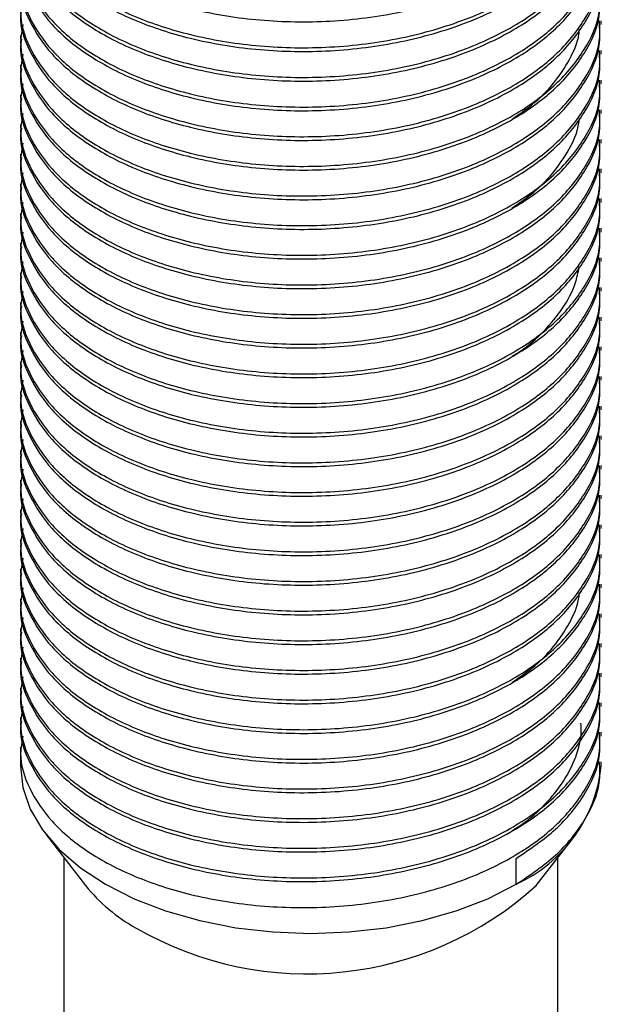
# Model space of a CAD drawing. Header units: millimetres. Extents: x 0 to 297, y 0 to 210.
# Tile 59 of 60: x 247 to 251, y 172 to 179. Entities that reach past the tile are written whole.
import ezdxf

# ---------------------------------------------------------------- set-up
doc = ezdxf.new("R2010")
doc.units = ezdxf.units.MM

msp = doc.modelspace()

# ---------------------------------------------------------------- linework, layer by layer
at = {"color": 7, "linetype": 'Continuous', "lineweight": 25}
for p, q in [((250.8809, 178.9097), (250.8809, 178.9352)), ((246.8809, 178.8332), (246.8809, 178.8077)), ((250.8809, 178.7056), (250.8809, 178.7311)), ((246.8809, 178.629), (246.8809, 178.6035)), ((250.8809, 178.5014), (250.8809, 178.5269)), ((246.8809, 178.4249), (246.8809, 178.3994)), ((250.8809, 178.2973), (250.8809, 178.3228)), ((246.8809, 178.2208), (246.8809, 178.1953)), ((250.8809, 178.0932), (250.8809, 178.1187)), ((246.8809, 178.0166), (246.8809, 177.9911)), ((250.8809, 177.889), (250.8809, 177.9145)), ((246.8809, 177.8125), (246.8809, 177.787)), ((250.8809, 177.6849), (250.8809, 177.7104)), ((246.8809, 177.6084), (246.8809, 177.5828)), ((250.8809, 177.4807), (250.8809, 177.5063)), ((246.8809, 177.4042), (246.8809, 177.3787)), ((250.8809, 177.2766), (250.8809, 177.3021)), ((246.8809, 177.2001), (246.8809, 177.1746)), ((250.8809, 177.0725), (250.8809, 177.098)), ((246.8809, 176.996), (246.8809, 176.9704)), ((250.8809, 176.8683), (250.8809, 176.8939)), ((246.8809, 176.7918), (246.8809, 176.7663)), ((250.8809, 176.6642), (250.8809, 176.6897)), ((246.8809, 176.5877), (246.8809, 176.5622)), ((250.8809, 176.4601), (250.8809, 176.4856)), ((246.8809, 176.3836), (246.8809, 176.358)), ((250.8809, 176.2559), (250.8809, 176.2815)), ((246.8809, 176.1794), (246.8809, 176.1539)), ((250.8809, 176.0518), (250.8809, 176.0773)), ((246.8809, 175.9753), (246.8809, 175.9498)), ((250.8809, 175.8477), (250.8809, 175.8732)), ((246.8809, 175.7711), (246.8809, 175.7456)), ((250.8809, 175.6435), (250.8809, 175.669)), ((246.8809, 175.567), (246.8809, 175.5415)), ((250.8809, 175.4394), (250.8809, 175.4649)), ((246.8809, 175.3629), (246.8809, 175.3374)), ((250.8809, 175.2353), (250.8809, 175.2608)), ((246.8809, 175.1587), (246.8809, 175.1332)), ((250.8809, 175.0311), (250.8809, 175.0566)), ((246.8809, 174.9546), (246.8809, 174.9291)), ((250.8809, 174.827), (250.8809, 174.8525)), ((246.8809, 174.7505), (246.8809, 174.725)), ((250.8809, 174.6229), (250.8809, 174.6484)), ((246.8809, 174.5463), (246.8809, 174.5208)), ((250.8809, 174.4187), (250.8809, 174.4442)), ((246.8809, 174.3422), (246.8809, 174.3167)), ((250.8809, 174.2146), (250.8809, 174.2401)), ((246.8809, 174.1381), (246.8809, 174.1125)), ((250.8809, 174.0105), (250.8809, 174.036)), ((246.8809, 173.9339), (246.8809, 173.8061)), ((250.8809, 173.8061), (250.8809, 173.8318)), ((247.0551, 173.3348), (247.3289, 172.9812)), ((250.4328, 172.9812), (250.7067, 173.3348)), ((247.1809, 173.1724), (247.1809, 152.576)), ((250.2951, 172.9897), (250.2951, 173.1683)), ((250.5809, 152.576), (250.5809, 173.1724))]:
    msp.add_line(p, q, dxfattribs=at)
at = {"color": 7, "linetype": 'Continuous', "lineweight": 25, "flags": 128}
msp.add_lwpolyline([(246.8809, 173.8061), (246.898, 173.6554), (246.949, 173.5072), (247.0331, 173.3642), (247.1488, 173.2288), (247.2942, 173.1032), (247.4666, 172.9897), (247.6633, 172.8901), (247.8809, 172.8062), (248.1155, 172.7394), (248.3632, 172.6908), (248.6198, 172.6614), (248.8809, 172.6515), (249.1419, 172.6614), (249.3985, 172.6908), (249.6462, 172.7394), (249.8809, 172.8062), (250.0984, 172.8901), (250.2951, 172.9897)], dxfattribs=at)
at = {"color": 7, "linetype": 'Continuous', "lineweight": 25}
for centre, radius, start, end in [((249.8756, 173.909), 1.0105, 294.52506, 354.1548), ((248.2419, 173.7147), 1.1711, 218.77863, 241.25924), ((248.8544, 174.7254), 2.3524, 240.01748, 312.14313)]:
    msp.add_arc(centre, radius, start, end, dxfattribs=at)
for points, knots in [([(246.888, 180.0322), (246.8857, 180.0179), (246.8707, 179.9231), (246.9359, 179.7468), (247.0853, 179.516), (247.3334, 179.3081), (247.6592, 179.1359), (248.0538, 179.0076), (248.5019, 178.9319), (248.9885, 178.9201), (249.4761, 178.9783), (249.926, 179.1035), (250.2963, 179.2789), (250.5824, 179.4903), (250.7757, 179.7289), (250.8762, 179.95), (250.8706, 180.0869), (250.8686, 180.1346)], [0, 0, 0, 0, 0.0122037, 0.0812292, 0.1500632, 0.2213144, 0.2932868, 0.3641767, 0.4393401, 0.5163192, 0.5952988, 0.6739146, 0.7499496, 0.8187252, 0.889866, 0.961677, 1, 1, 1, 1]), ([(246.888, 179.828), (246.8857, 179.8138), (246.8707, 179.7189), (246.9359, 179.5427), (247.0853, 179.3119), (247.3334, 179.104), (247.6592, 178.9317), (248.0538, 178.8034), (248.5019, 178.7277), (248.9885, 178.7159), (249.4761, 178.7742), (249.926, 178.8994), (250.2963, 179.0747), (250.5824, 179.2862), (250.7757, 179.5247), (250.8762, 179.7458), (250.8706, 179.8828), (250.8686, 179.9304)], [0, 0, 0, 0, 0.0122037, 0.0812292, 0.1500632, 0.2213144, 0.2932868, 0.3641767, 0.4393401, 0.5163192, 0.5952988, 0.6739146, 0.7499496, 0.8187252, 0.889866, 0.961677, 1, 1, 1, 1]), ([(246.898, 179.9299), (246.8905, 179.8902), (246.8679, 179.7699), (246.9336, 179.5682), (247.086, 179.3374), (247.3332, 179.1295), (247.6592, 178.9572), (248.0537, 178.829), (248.5019, 178.7533), (248.9885, 178.7415), (249.4761, 178.7997), (249.926, 178.9249), (250.2963, 179.1003), (250.5824, 179.3117), (250.7757, 179.5503), (250.8762, 179.7713), (250.8706, 179.9083), (250.8686, 179.956)], [0, 0, 0, 0, 0.033261, 0.100815, 0.168181, 0.237914, 0.308352, 0.377731, 0.451292, 0.52663, 0.603926, 0.680866, 0.75528, 0.82259, 0.892214, 0.962494, 1, 1, 1, 1]), ([(246.888, 179.6239), (246.8857, 179.6096), (246.8707, 179.5148), (246.9359, 179.3385), (247.0853, 179.1077), (247.3334, 178.8999), (247.6592, 178.7276), (248.0538, 178.5993), (248.5019, 178.5236), (248.9885, 178.5118), (249.4761, 178.5701), (249.926, 178.6953), (250.2963, 178.8706), (250.5824, 179.0821), (250.7757, 179.3206), (250.8762, 179.5417), (250.8706, 179.6786), (250.8686, 179.7263)], [0, 0, 0, 0, 0.0122037, 0.0812292, 0.1500632, 0.2213144, 0.2932868, 0.3641767, 0.4393401, 0.5163192, 0.5952988, 0.6739146, 0.7499496, 0.8187252, 0.889866, 0.961677, 1, 1, 1, 1]), ([(246.898, 179.7257), (246.8905, 179.6861), (246.8679, 179.5658), (246.9336, 179.3641), (247.086, 179.1333), (247.3332, 178.9254), (247.6592, 178.7531), (248.0537, 178.6248), (248.5019, 178.5491), (248.9885, 178.5373), (249.4761, 178.5956), (249.926, 178.7208), (250.2963, 178.8961), (250.5824, 179.1076), (250.7757, 179.3461), (250.8762, 179.5672), (250.8706, 179.7042), (250.8686, 179.7518)], [0, 0, 0, 0, 0.033261, 0.100815, 0.168181, 0.237914, 0.308352, 0.377731, 0.451292, 0.52663, 0.603926, 0.680866, 0.75528, 0.82259, 0.892214, 0.962494, 1, 1, 1, 1]), ([(246.888, 179.4198), (246.8857, 179.4055), (246.8707, 179.3106), (246.9359, 179.1344), (247.0853, 178.9036), (247.3334, 178.6957), (247.6592, 178.5234), (248.0538, 178.3952), (248.5019, 178.3195), (248.9885, 178.3077), (249.4761, 178.3659), (249.926, 178.4911), (250.2963, 178.6665), (250.5824, 178.8779), (250.7757, 179.1165), (250.8762, 179.3376), (250.8706, 179.4745), (250.8686, 179.5222)], [0, 0, 0, 0, 0.0122037, 0.0812292, 0.1500632, 0.2213144, 0.2932868, 0.3641767, 0.4393401, 0.5163192, 0.5952988, 0.6739146, 0.7499496, 0.8187252, 0.889866, 0.961677, 1, 1, 1, 1]), ([(246.898, 179.5216), (246.8905, 179.4819), (246.8679, 179.3617), (246.9336, 179.1599), (247.086, 178.9291), (247.3332, 178.7213), (247.6592, 178.549), (248.0537, 178.4207), (248.5019, 178.345), (248.9885, 178.3332), (249.4761, 178.3914), (249.926, 178.5167), (250.2963, 178.692), (250.5824, 178.9034), (250.7757, 179.142), (250.8762, 179.3631), (250.8706, 179.5), (250.8686, 179.5477)], [0, 0, 0, 0, 0.033261, 0.100815, 0.168181, 0.237914, 0.308352, 0.377731, 0.451292, 0.52663, 0.603926, 0.680866, 0.75528, 0.82259, 0.892214, 0.962494, 1, 1, 1, 1]), ([(246.888, 179.2156), (246.8857, 179.2014), (246.8707, 179.1065), (246.9359, 178.9303), (247.0853, 178.6995), (247.3334, 178.4916), (247.6592, 178.3193), (248.0538, 178.191), (248.5019, 178.1153), (248.9885, 178.1035), (249.4761, 178.1618), (249.926, 178.287), (250.2963, 178.4623), (250.5824, 178.6738), (250.7757, 178.9123), (250.8762, 179.1334), (250.8706, 179.2704), (250.8686, 179.318)], [0, 0, 0, 0, 0.0122037, 0.0812292, 0.1500632, 0.2213144, 0.2932868, 0.3641767, 0.4393401, 0.5163192, 0.5952988, 0.6739146, 0.7499496, 0.8187252, 0.889866, 0.961677, 1, 1, 1, 1]), ([(246.898, 179.3175), (246.8905, 179.2778), (246.8679, 179.1575), (246.9336, 178.9558), (247.086, 178.725), (247.3332, 178.5171), (247.6592, 178.3448), (248.0537, 178.2165), (248.5019, 178.1409), (248.9885, 178.1291), (249.4761, 178.1873), (249.926, 178.3125), (250.2963, 178.4879), (250.5824, 178.6993), (250.7757, 178.9379), (250.8762, 179.1589), (250.8706, 179.2959), (250.8686, 179.3435)], [0, 0, 0, 0, 0.033261, 0.100815, 0.168181, 0.237914, 0.308352, 0.377731, 0.451292, 0.52663, 0.603926, 0.680866, 0.75528, 0.82259, 0.892214, 0.962494, 1, 1, 1, 1]), ([(246.888, 179.0115), (246.8857, 178.9972), (246.8707, 178.9024), (246.9359, 178.7261), (247.0853, 178.4953), (247.3334, 178.2875), (247.6592, 178.1152), (248.0538, 177.9869), (248.5019, 177.9112), (248.9885, 177.8994), (249.4761, 177.9577), (249.926, 178.0829), (250.2963, 178.2582), (250.5824, 178.4697), (250.7757, 178.7082), (250.8762, 178.9293), (250.8706, 179.0662), (250.8686, 179.1139)], [0, 0, 0, 0, 0.012204, 0.081229, 0.150063, 0.221314, 0.293287, 0.364177, 0.43934, 0.516319, 0.595299, 0.673915, 0.74995, 0.818725, 0.889866, 0.961677, 1, 1, 1, 1]), ([(246.898, 179.1133), (246.8905, 179.0737), (246.8679, 178.9534), (246.9336, 178.7517), (247.086, 178.5209), (247.3332, 178.313), (247.6592, 178.1407), (248.0537, 178.0124), (248.5019, 177.9367), (248.9885, 177.9249), (249.4761, 177.9832), (249.926, 178.1084), (250.2963, 178.2837), (250.5824, 178.4952), (250.7757, 178.7337), (250.8762, 178.9548), (250.8706, 179.0918), (250.8686, 179.1394)], [0, 0, 0, 0, 0.033261, 0.100815, 0.168181, 0.237914, 0.308352, 0.377731, 0.451292, 0.52663, 0.603926, 0.680866, 0.75528, 0.82259, 0.892214, 0.962494, 1, 1, 1, 1]), ([(246.888, 178.8074), (246.8857, 178.7931), (246.8707, 178.6982), (246.9359, 178.522), (247.0853, 178.2912), (247.3334, 178.0833), (247.6592, 177.911), (248.0538, 177.7828), (248.5019, 177.7071), (248.9885, 177.6953), (249.4761, 177.7535), (249.926, 177.8787), (250.2963, 178.0541), (250.5824, 178.2655), (250.7757, 178.5041), (250.8762, 178.7252), (250.8706, 178.8621), (250.8686, 178.9098)], [0, 0, 0, 0, 0.012204, 0.081229, 0.150063, 0.221314, 0.293287, 0.364177, 0.43934, 0.516319, 0.595299, 0.673915, 0.74995, 0.818725, 0.889866, 0.961677, 1, 1, 1, 1]), ([(246.898, 178.9092), (246.8905, 178.8695), (246.8679, 178.7493), (246.9336, 178.5475), (247.086, 178.3167), (247.3332, 178.1089), (247.6592, 177.9366), (248.0537, 177.8083), (248.5019, 177.7326), (248.9885, 177.7208), (249.4761, 177.779), (249.926, 177.9042), (250.2963, 178.0796), (250.5824, 178.291), (250.7757, 178.5296), (250.8762, 178.7507), (250.8706, 178.8876), (250.8686, 178.9353)], [0, 0, 0, 0, 0.033261, 0.100815, 0.168181, 0.237914, 0.308352, 0.377731, 0.451292, 0.52663, 0.603926, 0.680866, 0.75528, 0.82259, 0.892214, 0.962494, 1, 1, 1, 1]), ([(250.2668, 178.2583), (250.3134, 178.2901), (250.4242, 178.3658), (250.5591, 178.5045), (250.6667, 178.6682), (250.7233, 178.7945), (250.7294, 178.8647), (250.7304, 178.8762)], [0, 0, 0, 0, 0.183653, 0.436181, 0.692692, 0.950009, 1, 1, 1, 1]), ([(246.888, 178.6032), (246.8857, 178.589), (246.8707, 178.4941), (246.9359, 178.3179), (247.0853, 178.0871), (247.3334, 177.8792), (247.6592, 177.7069), (248.0538, 177.5786), (248.5019, 177.5029), (248.9885, 177.4911), (249.4761, 177.5494), (249.926, 177.6746), (250.2963, 177.8499), (250.5824, 178.0614), (250.7757, 178.2999), (250.8762, 178.521), (250.8706, 178.658), (250.8686, 178.7056)], [0, 0, 0, 0, 0.012204, 0.081229, 0.150063, 0.221314, 0.293287, 0.364177, 0.43934, 0.516319, 0.595299, 0.673915, 0.74995, 0.818725, 0.889866, 0.961677, 1, 1, 1, 1]), ([(246.898, 178.7051), (246.8905, 178.6654), (246.8679, 178.5451), (246.9336, 178.3434), (247.086, 178.1126), (247.3332, 177.9047), (247.6592, 177.7324), (248.0537, 177.6041), (248.5019, 177.5285), (248.9885, 177.5166), (249.4761, 177.5749), (249.926, 177.7001), (250.2963, 177.8754), (250.5824, 178.0869), (250.7757, 178.3254), (250.8762, 178.5465), (250.8706, 178.6835), (250.8686, 178.7311)], [0, 0, 0, 0, 0.033261, 0.100815, 0.168181, 0.237914, 0.308352, 0.377731, 0.451292, 0.52663, 0.603926, 0.680866, 0.75528, 0.82259, 0.892214, 0.962494, 1, 1, 1, 1]), ([(246.888, 178.3991), (246.8857, 178.3848), (246.8707, 178.29), (246.9359, 178.1137), (247.0853, 177.8829), (247.3334, 177.6751), (247.6592, 177.5028), (248.0538, 177.3745), (248.5019, 177.2988), (248.9885, 177.287), (249.4761, 177.3453), (249.926, 177.4705), (250.2963, 177.6458), (250.5824, 177.8572), (250.7757, 178.0958), (250.8762, 178.3169), (250.8706, 178.4538), (250.8686, 178.5015)], [0, 0, 0, 0, 0.012204, 0.081229, 0.150063, 0.221314, 0.293287, 0.364177, 0.43934, 0.516319, 0.595299, 0.673915, 0.74995, 0.818725, 0.889866, 0.961677, 1, 1, 1, 1]), ([(246.898, 178.5009), (246.8905, 178.4613), (246.8679, 178.341), (246.9336, 178.1393), (247.086, 177.9084), (247.3332, 177.7006), (247.6592, 177.5283), (248.0537, 177.4), (248.5019, 177.3243), (248.9885, 177.3125), (249.4761, 177.3708), (249.926, 177.496), (250.2963, 177.6713), (250.5824, 177.8828), (250.7757, 178.1213), (250.8762, 178.3424), (250.8706, 178.4794), (250.8686, 178.527)], [0, 0, 0, 0, 0.033261, 0.100815, 0.168181, 0.237914, 0.308352, 0.377731, 0.451292, 0.52663, 0.603926, 0.680866, 0.75528, 0.82259, 0.892214, 0.962494, 1, 1, 1, 1]), ([(246.888, 178.1949), (246.8857, 178.1807), (246.8707, 178.0858), (246.9359, 177.9096), (247.0853, 177.6788), (247.3334, 177.4709), (247.6592, 177.2986), (248.0538, 177.1704), (248.5019, 177.0947), (248.9885, 177.0829), (249.4761, 177.1411), (249.926, 177.2663), (250.2963, 177.4417), (250.5824, 177.6531), (250.7757, 177.8917), (250.8762, 178.1127), (250.8706, 178.2497), (250.8686, 178.2974)], [0, 0, 0, 0, 0.012204, 0.081229, 0.150063, 0.221314, 0.293287, 0.364177, 0.43934, 0.516319, 0.595299, 0.673915, 0.74995, 0.818725, 0.889866, 0.961677, 1, 1, 1, 1]), ([(246.898, 178.2968), (246.8905, 178.2571), (246.8679, 178.1369), (246.9336, 177.9351), (247.086, 177.7043), (247.3332, 177.4964), (247.6592, 177.3242), (248.0537, 177.1959), (248.5019, 177.1202), (248.9885, 177.1084), (249.4761, 177.1666), (249.926, 177.2918), (250.2963, 177.4672), (250.5824, 177.6786), (250.7757, 177.9172), (250.8762, 178.1383), (250.8706, 178.2752), (250.8686, 178.3229)], [0, 0, 0, 0, 0.033261, 0.100815, 0.168181, 0.237914, 0.308352, 0.377731, 0.451292, 0.52663, 0.603926, 0.680866, 0.75528, 0.82259, 0.892214, 0.962494, 1, 1, 1, 1]), ([(250.2649, 177.645), (250.309, 177.6747), (250.4177, 177.7479), (250.5519, 177.8838), (250.6622, 178.0467), (250.7211, 178.1755), (250.7282, 178.2486), (250.7296, 178.2628)], [0, 0, 0, 0, 0.172333, 0.424419, 0.680647, 0.937855, 1, 1, 1, 1]), ([(246.888, 177.9908), (246.8857, 177.9766), (246.8707, 177.8817), (246.9359, 177.7054), (247.0853, 177.4747), (247.3334, 177.2668), (247.6592, 177.0945), (248.0538, 176.9662), (248.5019, 176.8905), (248.9885, 176.8787), (249.4761, 176.937), (249.926, 177.0622), (250.2963, 177.2375), (250.5824, 177.449), (250.7757, 177.6875), (250.8762, 177.9086), (250.8706, 178.0456), (250.8686, 178.0932)], [0, 0, 0, 0, 0.012204, 0.081229, 0.150063, 0.221314, 0.293287, 0.364177, 0.43934, 0.516319, 0.595299, 0.673915, 0.74995, 0.818725, 0.889866, 0.961677, 1, 1, 1, 1]), ([(246.898, 178.0927), (246.8905, 178.053), (246.8679, 177.9327), (246.9336, 177.731), (247.086, 177.5002), (247.3332, 177.2923), (247.6592, 177.12), (248.0537, 176.9917), (248.5019, 176.916), (248.9885, 176.9042), (249.4761, 176.9625), (249.926, 177.0877), (250.2963, 177.263), (250.5824, 177.4745), (250.7757, 177.713), (250.8762, 177.9341), (250.8706, 178.0711), (250.8686, 178.1187)], [0, 0, 0, 0, 0.033261, 0.100815, 0.168181, 0.237914, 0.308352, 0.377731, 0.451292, 0.52663, 0.603926, 0.680866, 0.75528, 0.82259, 0.892214, 0.962494, 1, 1, 1, 1]), ([(246.888, 177.7867), (246.8857, 177.7724), (246.8707, 177.6776), (246.9359, 177.5013), (247.0853, 177.2705), (247.3334, 177.0627), (247.6592, 176.8904), (248.0538, 176.7621), (248.5019, 176.6864), (248.9885, 176.6746), (249.4761, 176.7328), (249.926, 176.8581), (250.2963, 177.0334), (250.5824, 177.2448), (250.7757, 177.4834), (250.8762, 177.7045), (250.8706, 177.8414), (250.8686, 177.8891)], [0, 0, 0, 0, 0.012204, 0.081229, 0.150063, 0.221314, 0.293287, 0.364177, 0.43934, 0.516319, 0.595299, 0.673915, 0.74995, 0.818725, 0.889866, 0.961677, 1, 1, 1, 1]), ([(246.898, 177.8885), (246.8905, 177.8489), (246.8679, 177.7286), (246.9336, 177.5269), (247.086, 177.296), (247.3332, 177.0882), (247.6592, 176.9159), (248.0537, 176.7876), (248.5019, 176.7119), (248.9885, 176.7001), (249.4761, 176.7584), (249.926, 176.8836), (250.2963, 177.0589), (250.5824, 177.2704), (250.7757, 177.5089), (250.8762, 177.73), (250.8706, 177.8669), (250.8686, 177.9146)], [0, 0, 0, 0, 0.033261, 0.100815, 0.168181, 0.237914, 0.308352, 0.377731, 0.451292, 0.52663, 0.603926, 0.680866, 0.75528, 0.82259, 0.892214, 0.962494, 1, 1, 1, 1]), ([(246.888, 177.5825), (246.8857, 177.5683), (246.8707, 177.4734), (246.9359, 177.2972), (247.0853, 177.0664), (247.3334, 176.8585), (247.6592, 176.6862), (248.0538, 176.5579), (248.5019, 176.4823), (248.9885, 176.4705), (249.4761, 176.5287), (249.926, 176.6539), (250.2963, 176.8293), (250.5824, 177.0407), (250.7757, 177.2793), (250.8762, 177.5003), (250.8706, 177.6373), (250.8686, 177.6849)], [0, 0, 0, 0, 0.012204, 0.081229, 0.150063, 0.221314, 0.293287, 0.364177, 0.43934, 0.516319, 0.595299, 0.673915, 0.74995, 0.818725, 0.889866, 0.961677, 1, 1, 1, 1]), ([(246.898, 177.6844), (246.8905, 177.6447), (246.8679, 177.5245), (246.9336, 177.3227), (247.086, 177.0919), (247.3332, 176.884), (247.6592, 176.7117), (248.0537, 176.5835), (248.5019, 176.5078), (248.9885, 176.496), (249.4761, 176.5542), (249.926, 176.6794), (250.2963, 176.8548), (250.5824, 177.0662), (250.7757, 177.3048), (250.8762, 177.5259), (250.8706, 177.6628), (250.8686, 177.7105)], [0, 0, 0, 0, 0.0332608, 0.1008148, 0.1681815, 0.2379137, 0.3083519, 0.3777307, 0.4512918, 0.5266299, 0.6039258, 0.6808658, 0.75528, 0.8225895, 0.8922137, 0.9624939, 1, 1, 1, 1]), ([(246.888, 177.3784), (246.8857, 177.3642), (246.8707, 177.2693), (246.9359, 177.093), (247.0853, 176.8623), (247.3334, 176.6544), (247.6592, 176.4821), (248.0538, 176.3538), (248.5019, 176.2781), (248.9885, 176.2663), (249.4761, 176.3246), (249.926, 176.4498), (250.2963, 176.6251), (250.5824, 176.8366), (250.7757, 177.0751), (250.8762, 177.2962), (250.8706, 177.4332), (250.8686, 177.4808)], [0, 0, 0, 0, 0.012204, 0.081229, 0.150063, 0.221314, 0.293287, 0.364177, 0.43934, 0.516319, 0.595299, 0.673915, 0.74995, 0.818725, 0.889866, 0.961677, 1, 1, 1, 1]), ([(246.898, 177.4803), (246.8905, 177.4406), (246.8679, 177.3203), (246.9336, 177.1186), (247.086, 176.8878), (247.3332, 176.6799), (247.6592, 176.5076), (248.0537, 176.3793), (248.5019, 176.3036), (248.9885, 176.2918), (249.4761, 176.3501), (249.926, 176.4753), (250.2963, 176.6506), (250.5824, 176.8621), (250.7757, 177.1006), (250.8762, 177.3217), (250.8706, 177.4587), (250.8686, 177.5063)], [0, 0, 0, 0, 0.0332608, 0.1008148, 0.1681815, 0.2379137, 0.3083519, 0.3777307, 0.4512918, 0.5266299, 0.6039258, 0.6808658, 0.75528, 0.8225895, 0.8922137, 0.9624939, 1, 1, 1, 1]), ([(246.888, 177.1743), (246.8857, 177.16), (246.8707, 177.0652), (246.9359, 176.8889), (247.0853, 176.6581), (247.3334, 176.4503), (247.6592, 176.278), (248.0538, 176.1497), (248.5019, 176.074), (248.9885, 176.0622), (249.4761, 176.1204), (249.926, 176.2456), (250.2963, 176.421), (250.5824, 176.6324), (250.7757, 176.871), (250.8762, 177.0921), (250.8706, 177.229), (250.8686, 177.2767)], [0, 0, 0, 0, 0.012204, 0.081229, 0.150063, 0.221314, 0.293287, 0.364177, 0.43934, 0.516319, 0.595299, 0.673915, 0.74995, 0.818725, 0.889866, 0.961677, 1, 1, 1, 1]), ([(246.898, 177.2761), (246.8905, 177.2364), (246.8679, 177.1162), (246.9336, 176.9144), (247.086, 176.6836), (247.3332, 176.4758), (247.6592, 176.3035), (248.0537, 176.1752), (248.5019, 176.0995), (248.9885, 176.0877), (249.4761, 176.146), (249.926, 176.2712), (250.2963, 176.4465), (250.5824, 176.658), (250.7757, 176.8965), (250.8762, 177.1176), (250.8706, 177.2545), (250.8686, 177.3022)], [0, 0, 0, 0, 0.0332608, 0.1008148, 0.1681815, 0.2379137, 0.3083519, 0.3777307, 0.4512918, 0.5266299, 0.6039258, 0.6808658, 0.75528, 0.8225895, 0.8922137, 0.9624939, 1, 1, 1, 1]), ([(250.2663, 176.625), (250.2843, 176.6359), (250.3697, 176.6878), (250.4913, 176.7987), (250.6214, 176.9555), (250.7028, 177.1052), (250.721, 177.2022), (250.7283, 177.2405)], [0, 0, 0, 0, 0.066697, 0.317164, 0.573053, 0.831289, 1, 1, 1, 1]), ([(246.888, 176.9701), (246.8857, 176.9559), (246.8707, 176.861), (246.9359, 176.6848), (247.0853, 176.454), (247.3334, 176.2461), (247.6592, 176.0738), (248.0538, 175.9455), (248.5019, 175.8699), (248.9885, 175.8581), (249.4761, 175.9163), (249.926, 176.0415), (250.2963, 176.2168), (250.5824, 176.4283), (250.7757, 176.6668), (250.8762, 176.8879), (250.8706, 177.0249), (250.8686, 177.0725)], [0, 0, 0, 0, 0.012204, 0.081229, 0.150063, 0.221314, 0.293287, 0.364177, 0.43934, 0.516319, 0.595299, 0.673915, 0.74995, 0.818725, 0.889866, 0.961677, 1, 1, 1, 1]), ([(246.898, 177.072), (246.8905, 177.0323), (246.8679, 176.9121), (246.9336, 176.7103), (247.086, 176.4795), (247.3332, 176.2716), (247.6592, 176.0993), (248.0537, 175.9711), (248.5019, 175.8954), (248.9885, 175.8836), (249.4761, 175.9418), (249.926, 176.067), (250.2963, 176.2424), (250.5824, 176.4538), (250.7757, 176.6924), (250.8762, 176.9135), (250.8706, 177.0504), (250.8686, 177.0981)], [0, 0, 0, 0, 0.0332608, 0.1008148, 0.1681815, 0.2379137, 0.3083519, 0.3777307, 0.4512918, 0.5266299, 0.6039258, 0.6808658, 0.75528, 0.8225895, 0.8922137, 0.9624939, 1, 1, 1, 1]), ([(246.888, 176.766), (246.8857, 176.7518), (246.8707, 176.6569), (246.9359, 176.4806), (247.0853, 176.2499), (247.3334, 176.042), (247.6592, 175.8697), (248.0538, 175.7414), (248.5019, 175.6657), (248.9885, 175.6539), (249.4761, 175.7122), (249.926, 175.8374), (250.2963, 176.0127), (250.5824, 176.2242), (250.7757, 176.4627), (250.8762, 176.6838), (250.8706, 176.8208), (250.8686, 176.8684)], [0, 0, 0, 0, 0.012204, 0.081229, 0.150063, 0.221314, 0.293287, 0.364177, 0.43934, 0.516319, 0.595299, 0.673915, 0.74995, 0.818725, 0.889866, 0.961677, 1, 1, 1, 1]), ([(246.898, 176.8679), (246.8905, 176.8282), (246.8679, 176.7079), (246.9336, 176.5062), (247.086, 176.2754), (247.3332, 176.0675), (247.6592, 175.8952), (248.0537, 175.7669), (248.5019, 175.6912), (248.9885, 175.6794), (249.4761, 175.7377), (249.926, 175.8629), (250.2963, 176.0382), (250.5824, 176.2497), (250.7757, 176.4882), (250.8762, 176.7093), (250.8706, 176.8463), (250.8686, 176.8939)], [0, 0, 0, 0, 0.033261, 0.100815, 0.168181, 0.237914, 0.308352, 0.377731, 0.451292, 0.52663, 0.603926, 0.680866, 0.75528, 0.82259, 0.892214, 0.962494, 1, 1, 1, 1]), ([(246.888, 176.5619), (246.8857, 176.5476), (246.8707, 176.4528), (246.9359, 176.2765), (247.0853, 176.0457), (247.3334, 175.8378), (247.6592, 175.6656), (248.0538, 175.5373), (248.5019, 175.4616), (248.9885, 175.4498), (249.4761, 175.508), (249.926, 175.6332), (250.2963, 175.8086), (250.5824, 176.02), (250.7757, 176.2586), (250.8762, 176.4797), (250.8706, 176.6166), (250.8686, 176.6643)], [0, 0, 0, 0, 0.012204, 0.081229, 0.150063, 0.221314, 0.293287, 0.364177, 0.43934, 0.516319, 0.595299, 0.673915, 0.74995, 0.818725, 0.889866, 0.961677, 1, 1, 1, 1]), ([(246.898, 176.6637), (246.8905, 176.624), (246.8679, 176.5038), (246.9336, 176.302), (247.086, 176.0712), (247.3332, 175.8634), (247.6592, 175.6911), (248.0537, 175.5628), (248.5019, 175.4871), (248.9885, 175.4753), (249.4761, 175.5336), (249.926, 175.6588), (250.2963, 175.8341), (250.5824, 176.0455), (250.7757, 176.2841), (250.8762, 176.5052), (250.8706, 176.6421), (250.8686, 176.6898)], [0, 0, 0, 0, 0.033261, 0.100815, 0.168181, 0.237914, 0.308352, 0.377731, 0.451292, 0.52663, 0.603926, 0.680866, 0.75528, 0.82259, 0.892214, 0.962494, 1, 1, 1, 1]), ([(246.888, 176.3577), (246.8857, 176.3435), (246.8707, 176.2486), (246.9359, 176.0724), (247.0853, 175.8416), (247.3334, 175.6337), (247.6592, 175.4614), (248.0538, 175.3331), (248.5019, 175.2574), (248.9885, 175.2456), (249.4761, 175.3039), (249.926, 175.4291), (250.2963, 175.6044), (250.5824, 175.8159), (250.7757, 176.0544), (250.8762, 176.2755), (250.8706, 176.4125), (250.8686, 176.4601)], [0, 0, 0, 0, 0.012204, 0.081229, 0.150063, 0.221314, 0.293287, 0.364177, 0.43934, 0.516319, 0.595299, 0.673915, 0.74995, 0.818725, 0.889866, 0.961677, 1, 1, 1, 1]), ([(246.898, 176.4596), (246.8905, 176.4199), (246.8679, 176.2996), (246.9336, 176.0979), (247.086, 175.8671), (247.3332, 175.6592), (247.6592, 175.4869), (248.0537, 175.3587), (248.5019, 175.283), (248.9885, 175.2712), (249.4761, 175.3294), (249.926, 175.4546), (250.2963, 175.63), (250.5824, 175.8414), (250.7757, 176.08), (250.8762, 176.301), (250.8706, 176.438), (250.8686, 176.4857)], [0, 0, 0, 0, 0.033261, 0.100815, 0.168181, 0.237914, 0.308352, 0.377731, 0.451292, 0.52663, 0.603926, 0.680866, 0.75528, 0.82259, 0.892214, 0.962494, 1, 1, 1, 1]), ([(246.898, 176.2554), (246.8905, 176.2158), (246.8679, 176.0955), (246.9336, 175.8938), (247.086, 175.663), (247.3332, 175.4551), (247.6592, 175.2828), (248.0537, 175.1545), (248.5019, 175.0788), (248.9885, 175.067), (249.4761, 175.1253), (249.926, 175.2505), (250.2963, 175.4258), (250.5824, 175.6373), (250.7757, 175.8758), (250.8762, 176.0969), (250.8706, 176.2339), (250.8686, 176.2815)], [0, 0, 0, 0, 0.033261, 0.100815, 0.168181, 0.237914, 0.308352, 0.377731, 0.451292, 0.52663, 0.603926, 0.680866, 0.75528, 0.82259, 0.892214, 0.962494, 1, 1, 1, 1]), ([(246.888, 176.1536), (246.8857, 176.1393), (246.8707, 176.0445), (246.9359, 175.8682), (247.0853, 175.6374), (247.3334, 175.4296), (247.6592, 175.2573), (248.0538, 175.129), (248.5019, 175.0533), (248.9885, 175.0415), (249.4761, 175.0998), (249.926, 175.225), (250.2963, 175.4003), (250.5824, 175.6118), (250.7757, 175.8503), (250.8762, 176.0714), (250.8706, 176.2083), (250.8686, 176.256)], [0, 0, 0, 0, 0.012204, 0.081229, 0.150063, 0.221314, 0.293287, 0.364177, 0.43934, 0.516319, 0.595299, 0.673915, 0.74995, 0.818725, 0.889866, 0.961677, 1, 1, 1, 1]), ([(246.898, 176.0513), (246.8905, 176.0116), (246.8679, 175.8914), (246.9336, 175.6896), (247.086, 175.4588), (247.3332, 175.251), (247.6592, 175.0787), (248.0537, 174.9504), (248.5019, 174.8747), (248.9885, 174.8629), (249.4761, 174.9211), (249.926, 175.0464), (250.2963, 175.2217), (250.5824, 175.4331), (250.7757, 175.6717), (250.8762, 175.8928), (250.8706, 176.0297), (250.8686, 176.0774)], [0, 0, 0, 0, 0.033261, 0.100815, 0.168181, 0.237914, 0.308352, 0.377731, 0.451292, 0.52663, 0.603926, 0.680866, 0.75528, 0.82259, 0.892214, 0.962494, 1, 1, 1, 1]), ([(246.888, 175.9495), (246.8857, 175.9352), (246.8707, 175.8403), (246.9359, 175.6641), (247.0853, 175.4333), (247.3334, 175.2254), (247.6592, 175.0531), (248.0538, 174.9249), (248.5019, 174.8492), (248.9885, 174.8374), (249.4761, 174.8956), (249.926, 175.0208), (250.2963, 175.1962), (250.5824, 175.4076), (250.7757, 175.6462), (250.8762, 175.8673), (250.8706, 176.0042), (250.8686, 176.0519)], [0, 0, 0, 0, 0.012204, 0.081229, 0.150063, 0.221314, 0.293287, 0.364177, 0.43934, 0.516319, 0.595299, 0.673915, 0.74995, 0.818725, 0.889866, 0.961677, 1, 1, 1, 1]), ([(246.898, 175.8472), (246.8905, 175.8075), (246.8679, 175.6872), (246.9336, 175.4855), (247.086, 175.2547), (247.3332, 175.0468), (247.6592, 174.8745), (248.0537, 174.7462), (248.5019, 174.6706), (248.9885, 174.6588), (249.4761, 174.717), (249.926, 174.8422), (250.2963, 175.0176), (250.5824, 175.229), (250.7757, 175.4676), (250.8762, 175.6886), (250.8706, 175.8256), (250.8686, 175.8732)], [0, 0, 0, 0, 0.033261, 0.100815, 0.168181, 0.237914, 0.308352, 0.377731, 0.451292, 0.52663, 0.603926, 0.680866, 0.75528, 0.82259, 0.892214, 0.962494, 1, 1, 1, 1]), ([(246.888, 175.7453), (246.8857, 175.7311), (246.8707, 175.6362), (246.9359, 175.46), (247.0853, 175.2292), (247.3334, 175.0213), (247.6592, 174.849), (248.0538, 174.7207), (248.5019, 174.645), (248.9885, 174.6332), (249.4761, 174.6915), (249.926, 174.8167), (250.2963, 174.992), (250.5824, 175.2035), (250.7757, 175.442), (250.8762, 175.6631), (250.8706, 175.8001), (250.8686, 175.8477)], [0, 0, 0, 0, 0.012204, 0.081229, 0.150063, 0.221314, 0.293287, 0.364177, 0.43934, 0.516319, 0.595299, 0.673915, 0.74995, 0.818725, 0.889866, 0.961677, 1, 1, 1, 1]), ([(246.898, 175.643), (246.8905, 175.6034), (246.8679, 175.4831), (246.9336, 175.2814), (247.086, 175.0506), (247.3332, 174.8427), (247.6592, 174.6704), (248.0537, 174.5421), (248.5019, 174.4664), (248.9885, 174.4546), (249.4761, 174.5129), (249.926, 174.6381), (250.2963, 174.8134), (250.5824, 175.0249), (250.7757, 175.2634), (250.8762, 175.4845), (250.8706, 175.6215), (250.8686, 175.6691)], [0, 0, 0, 0, 0.033261, 0.100815, 0.168181, 0.237914, 0.308352, 0.377731, 0.451292, 0.52663, 0.603926, 0.680866, 0.75528, 0.82259, 0.892214, 0.962494, 1, 1, 1, 1]), ([(246.888, 175.5412), (246.8857, 175.5269), (246.8707, 175.4321), (246.9359, 175.2558), (247.0853, 175.025), (247.3334, 174.8172), (247.6592, 174.6449), (248.0538, 174.5166), (248.5019, 174.4409), (248.9885, 174.4291), (249.4761, 174.4874), (249.926, 174.6126), (250.2963, 174.7879), (250.5824, 174.9994), (250.7757, 175.2379), (250.8762, 175.459), (250.8706, 175.5959), (250.8686, 175.6436)], [0, 0, 0, 0, 0.012204, 0.081229, 0.150063, 0.221314, 0.293287, 0.364177, 0.43934, 0.516319, 0.595299, 0.673915, 0.74995, 0.818725, 0.889866, 0.961677, 1, 1, 1, 1]), ([(246.898, 175.4389), (246.8905, 175.3992), (246.8679, 175.279), (246.9336, 175.0772), (247.086, 174.8464), (247.3332, 174.6386), (247.6592, 174.4663), (248.0537, 174.338), (248.5019, 174.2623), (248.9885, 174.2505), (249.4761, 174.3087), (249.926, 174.4339), (250.2963, 174.6093), (250.5824, 174.8207), (250.7757, 175.0593), (250.8762, 175.2804), (250.8706, 175.4173), (250.8686, 175.465)], [0, 0, 0, 0, 0.033261, 0.100815, 0.168181, 0.237914, 0.308352, 0.377731, 0.451292, 0.52663, 0.603926, 0.680866, 0.75528, 0.82259, 0.892214, 0.962494, 1, 1, 1, 1]), ([(246.888, 175.3371), (246.8857, 175.3228), (246.8707, 175.2279), (246.9359, 175.0517), (247.0853, 174.8209), (247.3334, 174.613), (247.6592, 174.4407), (248.0538, 174.3125), (248.5019, 174.2368), (248.9885, 174.225), (249.4761, 174.2832), (249.926, 174.4084), (250.2963, 174.5838), (250.5824, 174.7952), (250.7757, 175.0338), (250.8762, 175.2549), (250.8706, 175.3918), (250.8686, 175.4395)], [0, 0, 0, 0, 0.012204, 0.081229, 0.150063, 0.221314, 0.293287, 0.364177, 0.43934, 0.516319, 0.595299, 0.673915, 0.74995, 0.818725, 0.889866, 0.961677, 1, 1, 1, 1]), ([(246.898, 175.2348), (246.8905, 175.1951), (246.8679, 175.0748), (246.9336, 174.8731), (247.086, 174.6423), (247.3332, 174.4344), (247.6592, 174.2621), (248.0537, 174.1338), (248.5019, 174.0582), (248.9885, 174.0464), (249.4761, 174.1046), (249.926, 174.2298), (250.2963, 174.4051), (250.5824, 174.6166), (250.7757, 174.8551), (250.8762, 175.0762), (250.8706, 175.2132), (250.8686, 175.2608)], [0, 0, 0, 0, 0.033261, 0.100815, 0.168181, 0.237914, 0.308352, 0.377731, 0.451292, 0.52663, 0.603926, 0.680866, 0.75528, 0.82259, 0.892214, 0.962494, 1, 1, 1, 1]), ([(246.888, 175.1329), (246.8857, 175.1187), (246.8707, 175.0238), (246.9359, 174.8476), (247.0853, 174.6168), (247.3334, 174.4089), (247.6592, 174.2366), (248.0538, 174.1083), (248.5019, 174.0326), (248.9885, 174.0208), (249.4761, 174.0791), (249.926, 174.2043), (250.2963, 174.3796), (250.5824, 174.5911), (250.7757, 174.8296), (250.8762, 175.0507), (250.8706, 175.1877), (250.8686, 175.2353)], [0, 0, 0, 0, 0.012204, 0.081229, 0.150063, 0.221314, 0.293287, 0.364177, 0.43934, 0.516319, 0.595299, 0.673915, 0.74995, 0.818725, 0.889866, 0.961677, 1, 1, 1, 1]), ([(246.898, 175.0306), (246.8905, 174.991), (246.8679, 174.8707), (246.9336, 174.669), (247.086, 174.4381), (247.3332, 174.2303), (247.6592, 174.058), (248.0537, 173.9297), (248.5019, 173.854), (248.9885, 173.8422), (249.4761, 173.9005), (249.926, 174.0257), (250.2963, 174.201), (250.5824, 174.4125), (250.7757, 174.651), (250.8762, 174.8721), (250.8706, 175.0091), (250.8686, 175.0567)], [0, 0, 0, 0, 0.033261, 0.100815, 0.168181, 0.237914, 0.308352, 0.377731, 0.451292, 0.52663, 0.603926, 0.680866, 0.75528, 0.82259, 0.892214, 0.962494, 1, 1, 1, 1]), ([(246.888, 174.9288), (246.8857, 174.9145), (246.8707, 174.8197), (246.9359, 174.6434), (247.0853, 174.4126), (247.3334, 174.2048), (247.6592, 174.0325), (248.0538, 173.9042), (248.5019, 173.8285), (248.9885, 173.8167), (249.4761, 173.875), (249.926, 174.0002), (250.2963, 174.1755), (250.5824, 174.3869), (250.7757, 174.6255), (250.8762, 174.8466), (250.8706, 174.9835), (250.8686, 175.0312)], [0, 0, 0, 0, 0.012204, 0.081229, 0.150063, 0.221314, 0.293287, 0.364177, 0.43934, 0.516319, 0.595299, 0.673915, 0.74995, 0.818725, 0.889866, 0.961677, 1, 1, 1, 1]), ([(250.2666, 174.3796), (250.313, 174.4113), (250.4236, 174.4867), (250.5585, 174.6252), (250.6664, 174.7888), (250.7231, 174.9153), (250.7293, 174.9859), (250.7303, 174.9975)], [0, 0, 0, 0, 0.182696, 0.435186, 0.691671, 0.948978, 1, 1, 1, 1]), ([(246.898, 174.8265), (246.8905, 174.7868), (246.8679, 174.6666), (246.9336, 174.4648), (247.086, 174.234), (247.3332, 174.0261), (247.6592, 173.8539), (248.0537, 173.7256), (248.5019, 173.6499), (248.9885, 173.6381), (249.4761, 173.6963), (249.926, 173.8215), (250.2963, 173.9969), (250.5824, 174.2083), (250.7757, 174.4469), (250.8762, 174.668), (250.8706, 174.8049), (250.8686, 174.8526)], [0, 0, 0, 0, 0.033261, 0.100815, 0.168181, 0.237914, 0.308352, 0.377731, 0.451292, 0.52663, 0.603926, 0.680866, 0.75528, 0.82259, 0.892214, 0.962494, 1, 1, 1, 1]), ([(246.888, 174.7247), (246.8857, 174.7104), (246.8707, 174.6155), (246.9359, 174.4393), (247.0853, 174.2085), (247.3334, 174.0006), (247.6592, 173.8283), (248.0538, 173.7001), (248.5019, 173.6244), (248.9885, 173.6126), (249.4761, 173.6708), (249.926, 173.796), (250.2963, 173.9714), (250.5824, 174.1828), (250.7757, 174.4214), (250.8762, 174.6424), (250.8706, 174.7794), (250.8686, 174.8271)], [0, 0, 0, 0, 0.012204, 0.081229, 0.150063, 0.221314, 0.293287, 0.364177, 0.43934, 0.516319, 0.595299, 0.673915, 0.74995, 0.818725, 0.889866, 0.961677, 1, 1, 1, 1]), ([(246.898, 174.6224), (246.8905, 174.5827), (246.8679, 174.4624), (246.9336, 174.2607), (247.086, 174.0299), (247.3332, 173.822), (247.6592, 173.6497), (248.0537, 173.5214), (248.5019, 173.4457), (248.9885, 173.4339), (249.4761, 173.4922), (249.926, 173.6174), (250.2963, 173.7927), (250.5824, 174.0042), (250.7757, 174.2427), (250.8762, 174.4638), (250.8706, 174.6008), (250.8686, 174.6484)], [0, 0, 0, 0, 0.033261, 0.100815, 0.168181, 0.237914, 0.308352, 0.377731, 0.451292, 0.52663, 0.603926, 0.680866, 0.75528, 0.82259, 0.892214, 0.962494, 1, 1, 1, 1]), ([(246.888, 174.5205), (246.8857, 174.5063), (246.8707, 174.4114), (246.9359, 174.2351), (247.0853, 174.0044), (247.3334, 173.7965), (247.6592, 173.6242), (248.0538, 173.4959), (248.5019, 173.4202), (248.9885, 173.4084), (249.4761, 173.4667), (249.926, 173.5919), (250.2963, 173.7672), (250.5824, 173.9787), (250.7757, 174.2172), (250.8762, 174.4383), (250.8706, 174.5753), (250.8686, 174.6229)], [0, 0, 0, 0, 0.012204, 0.081229, 0.150063, 0.221314, 0.293287, 0.364177, 0.43934, 0.516319, 0.595299, 0.673915, 0.74995, 0.818725, 0.889866, 0.961677, 1, 1, 1, 1]), ([(246.898, 174.4182), (246.8905, 174.3786), (246.8679, 174.2583), (246.9336, 174.0566), (247.086, 173.8257), (247.3332, 173.6179), (247.6592, 173.4456), (248.0537, 173.3173), (248.5019, 173.2416), (248.9885, 173.2298), (249.4761, 173.2881), (249.926, 173.4133), (250.2963, 173.5886), (250.5824, 173.8001), (250.7757, 174.0386), (250.8762, 174.2597), (250.8706, 174.3966), (250.8686, 174.4443)], [0, 0, 0, 0, 0.033261, 0.100815, 0.168181, 0.237914, 0.308352, 0.377731, 0.451292, 0.52663, 0.603926, 0.680866, 0.75528, 0.82259, 0.892214, 0.962494, 1, 1, 1, 1]), ([(246.888, 174.3164), (246.8857, 174.3021), (246.8707, 174.2073), (246.9359, 174.031), (247.0853, 173.8002), (247.3334, 173.5924), (247.6592, 173.4201), (248.0538, 173.2918), (248.5019, 173.2161), (248.9885, 173.2043), (249.4761, 173.2626), (249.926, 173.3878), (250.2963, 173.5631), (250.5824, 173.7745), (250.7757, 174.0131), (250.8762, 174.2342), (250.8706, 174.3711), (250.8686, 174.4188)], [0, 0, 0, 0, 0.012204, 0.081229, 0.150063, 0.221314, 0.293287, 0.364177, 0.43934, 0.516319, 0.595299, 0.673915, 0.74995, 0.818725, 0.889866, 0.961677, 1, 1, 1, 1]), ([(246.898, 174.2141), (246.8905, 174.1744), (246.8679, 174.0542), (246.9336, 173.8524), (247.086, 173.6216), (247.3332, 173.4137), (247.6592, 173.2414), (248.0537, 173.1132), (248.5019, 173.0375), (248.9885, 173.0257), (249.4761, 173.0839), (249.926, 173.2091), (250.2963, 173.3845), (250.5824, 173.5959), (250.7757, 173.8345), (250.8762, 174.0556), (250.8706, 174.1925), (250.8686, 174.2402)], [0, 0, 0, 0, 0.033261, 0.100815, 0.168181, 0.237914, 0.308352, 0.377731, 0.451292, 0.52663, 0.603926, 0.680866, 0.75528, 0.82259, 0.892214, 0.962494, 1, 1, 1, 1]), ([(246.888, 174.1122), (246.8857, 174.098), (246.8707, 174.0031), (246.9359, 173.8269), (247.0853, 173.5961), (247.3334, 173.3882), (247.6592, 173.2159), (248.0538, 173.0877), (248.5019, 173.012), (248.9885, 173.0002), (249.4761, 173.0584), (249.926, 173.1836), (250.2963, 173.359), (250.5824, 173.5704), (250.7757, 173.809), (250.8762, 174.03), (250.8706, 174.167), (250.8686, 174.2147)], [0, 0, 0, 0, 0.012204, 0.081229, 0.150063, 0.221314, 0.293287, 0.364177, 0.43934, 0.516319, 0.595299, 0.673915, 0.74995, 0.818725, 0.889866, 0.961677, 1, 1, 1, 1]), ([(250.264, 173.3577), (250.2858, 173.3711), (250.3748, 173.4257), (250.4982, 173.5398), (250.6283, 173.6973), (250.7101, 173.8672), (250.7476, 174.0033), (250.7419, 174.0808), (250.7405, 174.0997)], [0, 0, 0, 0, 0.068466, 0.279823, 0.49563, 0.713283, 0.930043, 1, 1, 1, 1]), ([(246.898, 174.01), (246.8905, 173.9703), (246.8679, 173.85), (246.9336, 173.6483), (247.086, 173.4175), (247.3332, 173.2096), (247.6592, 173.0373), (248.0537, 172.909), (248.5019, 172.8333), (248.9885, 172.8215), (249.4761, 172.8798), (249.926, 173.005), (250.2963, 173.1803), (250.5824, 173.3918), (250.7757, 173.6303), (250.8762, 173.8514), (250.8706, 173.9884), (250.8686, 174.036)], [0, 0, 0, 0, 0.033261, 0.100815, 0.168181, 0.237914, 0.308352, 0.377731, 0.451292, 0.52663, 0.603926, 0.680866, 0.75528, 0.82259, 0.892214, 0.962494, 1, 1, 1, 1]), ([(250.2951, 173.1683), (250.3907, 173.2329), (250.5854, 173.3645), (250.7749, 173.6053), (250.8763, 173.8258), (250.8706, 173.9628), (250.8686, 174.0105)], [0, 0, 0, 0, 0.275047, 0.559553, 0.846739, 1, 1, 1, 1]), ([(250.2951, 172.9897), (250.3907, 173.0543), (250.5854, 173.1859), (250.7749, 173.4267), (250.8763, 173.6472), (250.8706, 173.7842), (250.8686, 173.8319)], [0, 0, 0, 0, 0.275047, 0.559553, 0.846739, 1, 1, 1, 1])]:
    msp.add_open_spline(points, degree=3, knots=knots, dxfattribs=at)

doc.saveas('drawing.dxf')
